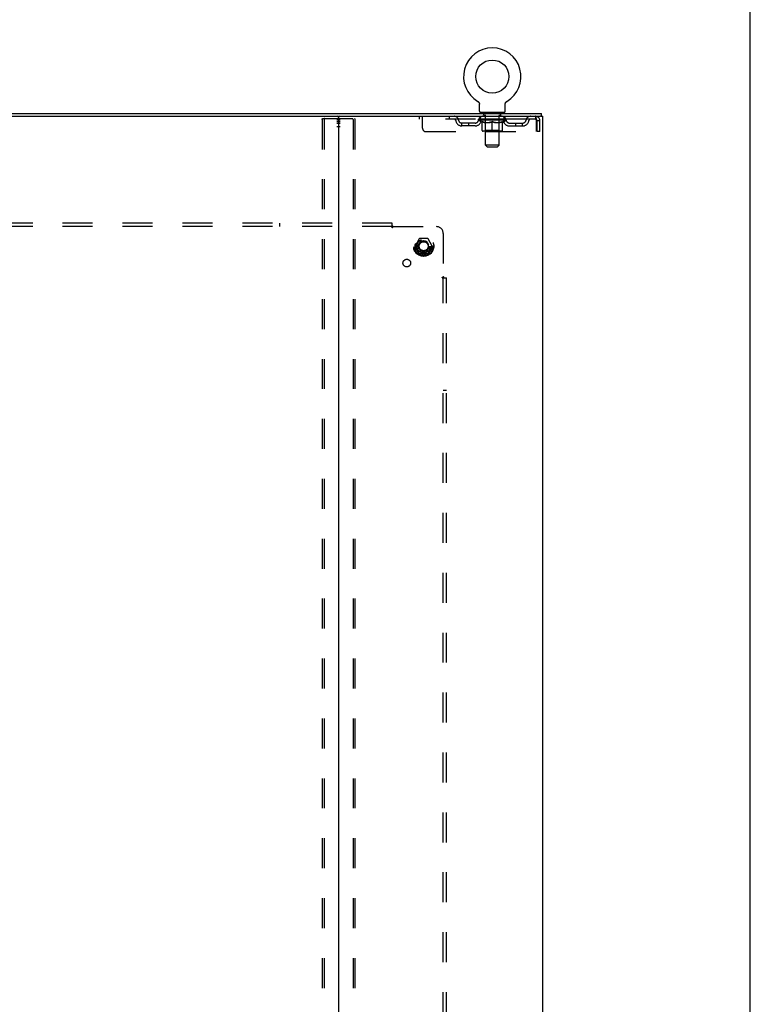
# Model space of a CAD drawing. Header units: inches. Extents: x 0 to 200, y 0 to 129.
# Tile 17 of 17: x 173 to 200, y 49 to 85. Entities that reach past the tile are written whole.
import ezdxf

# ---------------------------------------------------------------- set-up
doc = ezdxf.new("R2010")
doc.units = ezdxf.units.IN
doc.header["$LTSCALE"] = 11
doc.header["$MEASUREMENT"] = 0
doc.linetypes.add('HIDDEN', pattern=[0.2, 0.1, -0.1])
doc.layers.get('0').update_dxf_attribs({"linetype": 'CONTINUOUS'})
for name, color, linetype in [('DEFAULT_2', 8, 'HIDDEN'), ('SUBPANEL', 7, 'CONTINUOUS'), ('WITNESSMARKS', 7, 'CONTINUOUS')]:
    doc.layers.add(name, color=color, linetype=linetype)

msp = doc.modelspace()

# ---------------------------------------------------------------- linework, layer by layer
at = {"color": 7, "linetype": 'Continuous'}
for p, q in [((200, 0), (200, 129.412)), ((189.99, 82.241), (189.99, 82.241)), ((189.99, 82.241), (189.994, 82.239)), ((189.994, 82.239), (189.997, 82.237)), ((189.997, 82.237), (190.001, 82.234)), ((190.001, 82.234), (190.004, 82.231)), ((190.004, 82.231), (190.008, 82.229)), ((190.008, 82.229), (190.011, 82.226)), ((190.011, 82.226), (190.014, 82.223)), ((190.014, 82.223), (190.017, 82.22)), ((190.017, 82.22), (190.02, 82.216)), ((190.02, 82.216), (190.023, 82.213)), ((190.023, 82.213), (190.026, 82.21)), ((190.026, 82.21), (190.028, 82.206)), ((190.028, 82.206), (190.031, 82.203)), ((190.031, 82.203), (190.033, 82.199)), ((190.033, 82.199), (190.035, 82.195)), ((190.035, 82.195), (190.037, 82.191)), ((190.037, 82.192), (190.039, 82.188)), ((190.039, 82.188), (190.041, 82.184)), ((190.041, 82.184), (190.043, 82.18)), ((190.043, 82.18), (190.044, 82.176)), ((190.044, 82.176), (190.046, 82.171)), ((190.046, 82.171), (190.047, 82.167)), ((190.047, 82.167), (190.048, 82.163)), ((190.048, 82.163), (190.049, 82.159)), ((190.051, 82.142), (190.051, 82.137)), ((190.051, 82.137), (190.051, 82.134)), ((190.051, 81.885), (190.051, 82.134)), ((191.001, 81.885), (191.001, 82.134)), ((191.003, 82.155), (191.004, 82.159)), ((191.004, 82.159), (191.005, 82.163)), ((191.005, 82.163), (191.006, 82.167)), ((191.006, 82.167), (191.007, 82.171)), ((191.007, 82.171), (191.009, 82.176)), ((191.009, 82.176), (191.01, 82.18)), ((191.01, 82.18), (191.012, 82.184)), ((191.012, 82.184), (191.014, 82.188)), ((191.014, 82.188), (191.016, 82.192)), ((191.016, 82.191), (191.018, 82.195)), ((191.018, 82.195), (191.02, 82.199)), ((191.02, 82.199), (191.022, 82.203)), ((191.022, 82.203), (191.025, 82.206)), ((191.025, 82.206), (191.027, 82.21)), ((191.027, 82.21), (191.03, 82.213)), ((191.03, 82.213), (191.033, 82.216)), ((191.033, 82.216), (191.036, 82.22)), ((191.036, 82.22), (191.039, 82.223)), ((191.039, 82.223), (191.042, 82.226)), ((191.042, 82.226), (191.045, 82.229)), ((191.045, 82.229), (191.049, 82.231)), ((191.048, 82.231), (191.052, 82.234)), ((191.052, 82.234), (191.055, 82.237)), ((191.055, 82.237), (191.059, 82.239)), ((191.055, 82.237), (191.057, 82.238)), ((191.059, 82.239), (191.063, 82.241)), ((191.063, 82.241), (191.063, 82.241)), ((190.089, 81.825), (190.089, 81.795)), ((190.964, 81.825), (190.089, 81.825)), ((190.964, 81.825), (190.964, 81.795)), ((192.328, 81.691), (192.328, 81.795)), ((159.59, 81.691), (184.92, 81.691)), ((192.324, 81.691), (192.29, 81.691))]:
    msp.add_line(p, q, dxfattribs=at)
at = {"color": 3, "linetype": 'Continuous'}
for p, q in [((152.182, 81.795), (192.328, 81.795)), ((184.88, 81.651), (184.88, 13.939)), ((184.92, 81.691), (192.29, 81.691)), ((192.324, 81.691), (192.38, 81.691)), ((192.38, 13.899), (192.38, 81.691))]:
    msp.add_line(p, q, dxfattribs=at)
at = {"color": 7, "linetype": 'Continuous'}
for points in [[(190.049, 82.159), (190.05, 82.155), (190.05, 82.15), (190.051, 82.146), (190.051, 82.142), (190.051, 82.137)], [(191.001, 82.134), (191.001, 82.137), (191.002, 82.142), (191.002, 82.146), (191.003, 82.15), (191.003, 82.155)], [(191.001, 82.137), (191.002, 82.142), (191.002, 82.146), (191.003, 82.15), (191.003, 82.155)]]:
    msp.add_lwpolyline(points, dxfattribs=at)
msp.add_circle((190.526, 83.149), 0.609, dxfattribs=at)
for centre, radius, start, end in [((190.526, 83.149), 1.054, 300.3993, 239.6007), ((190.111, 81.885), 0.06, 180, 270), ((190.941, 81.885), 0.06, 270, 360), ((184.84, 81.651), 0.04, 0, 90)]:
    msp.add_arc(centre, radius, start, end, dxfattribs=at)
at = {"color": 3, "linetype": 'Continuous'}
msp.add_arc((184.92, 81.651), 0.04, 90, 180, dxfattribs=at)
at = {"layer": 'DEFAULT_2', "color": 8, "linetype": 'HIDDEN'}
for p, q in [((189.99, 82.241), (189.99, 82.241)), ((189.996, 82.238), (189.997, 82.237)), ((190.181, 81.825), (190.181, 81.795)), ((190.216, 81.735), (190.216, 81.815)), ((190.285, 81.725), (190.226, 81.725)), ((190.826, 81.725), (190.767, 81.725)), ((190.836, 81.735), (190.836, 81.815)), ((190.871, 81.825), (190.871, 81.795)), ((184.277, 81.577), (184.277, 14.012)), ((184.298, 81.607), (185.463, 81.607)), ((184.35, 81.577), (184.35, 14.012)), ((185.411, 81.577), (185.411, 14.012)), ((185.484, 81.577), (185.484, 14.012)), ((187.839, 81.691), (187.839, 81.587)), ((192.109, 81.587), (187.839, 81.587)), ((187.964, 81.253), (187.964, 81.691)), ((188.939, 81.691), (188.939, 81.587)), ((189.412, 81.336), (189.412, 81.44)), ((189.895, 81.44), (189.412, 81.44)), ((189.662, 81.336), (189.662, 81.44)), ((190.02, 81.549), (190.02, 81.587)), ((191.033, 81.549), (190.02, 81.549)), ((190.148, 81.46), (190.02, 81.549)), ((190.028, 81.581), (190.028, 81.587)), ((190.035, 81.579), (190.035, 81.581)), ((190.035, 81.579), (191.018, 81.579)), ((190.042, 81.579), (190.042, 81.581)), ((190.043, 81.579), (190.043, 81.581)), ((190.051, 81.581), (190.051, 81.587)), ((190.064, 81.579), (190.064, 81.581)), ((190.065, 81.579), (190.065, 81.581)), ((190.088, 81.581), (190.088, 81.587)), ((190.089, 81.587), (190.089, 81.691)), ((190.1, 81.579), (190.1, 81.581)), ((190.102, 81.579), (190.102, 81.581)), ((190.265, 81.581), (190.104, 81.581)), ((190.139, 81.581), (190.139, 81.587)), ((190.14, 81.579), (190.14, 81.581)), ((190.14, 81.579), (190.14, 81.581)), ((190.143, 81.579), (190.143, 81.581)), ((190.148, 81.579), (190.148, 81.581)), ((190.148, 81.579), (190.148, 81.581)), ((190.148, 81.46), (190.156, 81.46)), ((190.151, 81.579), (190.151, 81.581)), ((190.154, 81.579), (190.154, 81.582)), ((190.156, 81.17), (190.156, 81.495)), ((190.157, 81.579), (190.157, 81.581)), ((190.169, 81.579), (190.169, 81.581)), ((190.183, 81.579), (190.183, 81.581)), ((190.184, 81.579), (190.184, 81.583)), ((190.2, 81.579), (190.2, 81.581)), ((190.2, 81.579), (190.2, 81.581)), ((190.201, 81.581), (190.201, 81.587)), ((190.209, 81.579), (190.209, 81.581)), ((190.212, 81.579), (190.212, 81.581)), ((190.219, 81.579), (190.219, 81.581)), ((190.229, 81.579), (190.229, 81.584)), ((190.241, 81.579), (190.241, 81.581)), ((190.243, 81.579), (190.243, 81.581)), ((190.265, 81.579), (190.265, 81.581)), ((190.319, 81.581), (190.269, 81.581)), ((190.27, 81.46), (190.413, 81.46)), ((190.273, 81.581), (190.273, 81.587)), ((190.276, 81.172), (190.276, 81.547)), ((190.277, 80.635), (190.277, 81.715)), ((190.279, 81.579), (190.279, 81.581)), ((190.282, 81.579), (190.282, 81.581)), ((190.287, 81.579), (190.287, 81.585)), ((190.291, 81.579), (190.291, 81.581)), ((190.299, 81.579), (190.299, 81.581)), ((190.319, 81.579), (190.319, 81.581)), ((190.378, 81.581), (190.331, 81.581)), ((190.347, 81.579), (190.347, 81.581)), ((190.353, 81.581), (190.353, 81.587)), ((190.356, 81.579), (190.356, 81.581)), ((190.358, 81.579), (190.358, 81.586)), ((190.36, 81.579), (190.36, 81.581)), ((190.366, 81.579), (190.366, 81.581)), ((190.379, 81.579), (190.379, 81.581)), ((190.443, 81.581), (190.399, 81.581)), ((190.41, 81.579), (190.41, 81.581)), ((190.435, 81.581), (190.497, 81.585)), ((190.439, 81.581), (190.439, 81.587)), ((190.439, 81.586), (190.439, 81.587)), ((190.439, 81.581), (190.439, 81.586)), ((190.439, 81.579), (190.439, 81.581)), ((190.442, 81.579), (190.442, 81.581)), ((190.443, 81.579), (190.443, 81.581)), ((190.443, 81.579), (190.443, 81.581)), ((190.471, 81.581), (190.523, 81.581)), ((190.476, 81.579), (190.476, 81.581)), ((190.48, 81.581), (190.48, 81.584)), ((190.497, 81.581), (190.497, 81.585)), ((190.51, 81.579), (190.51, 81.581)), ((190.524, 81.581), (190.524, 81.581)), ((190.524, 81.579), (190.524, 81.581)), ((190.524, 81.579), (190.524, 81.581)), ((190.526, 81.581), (190.526, 81.587)), ((190.526, 81.587), (190.618, 81.581)), ((190.526, 81.14), (190.526, 81.495)), ((190.528, 81.579), (190.528, 81.581)), ((190.528, 81.581), (190.529, 81.581)), ((190.529, 81.579), (190.529, 81.581)), ((190.543, 81.579), (190.543, 81.581)), ((190.543, 81.581), (190.582, 81.581)), ((190.577, 81.579), (190.577, 81.581)), ((190.61, 81.579), (190.61, 81.581)), ((190.61, 81.579), (190.61, 81.581)), ((190.61, 81.581), (190.654, 81.581)), ((190.611, 81.579), (190.611, 81.581)), ((190.614, 81.581), (190.614, 81.587)), ((190.614, 81.586), (190.614, 81.587)), ((190.614, 81.581), (190.614, 81.586)), ((190.614, 81.579), (190.614, 81.581)), ((190.639, 81.46), (190.783, 81.46)), ((190.643, 81.579), (190.643, 81.581)), ((190.674, 81.579), (190.674, 81.581)), ((190.674, 81.581), (190.722, 81.581)), ((190.687, 81.579), (190.687, 81.581)), ((190.693, 81.579), (190.693, 81.581)), ((190.695, 81.579), (190.695, 81.586)), ((190.697, 81.579), (190.697, 81.581)), ((190.7, 81.581), (190.7, 81.587)), ((190.705, 81.579), (190.705, 81.581)), ((190.734, 81.579), (190.734, 81.581)), ((190.734, 81.581), (190.784, 81.581)), ((190.753, 81.579), (190.753, 81.581)), ((190.762, 81.579), (190.762, 81.581)), ((190.766, 81.579), (190.766, 81.585)), ((190.77, 81.579), (190.77, 81.581)), ((190.774, 81.579), (190.774, 81.581)), ((190.775, 80.635), (190.775, 81.715)), ((190.776, 81.172), (190.776, 81.547)), ((190.78, 81.581), (190.78, 81.587)), ((190.788, 81.579), (190.788, 81.581)), ((190.788, 81.581), (190.949, 81.581)), ((190.81, 81.579), (190.81, 81.581)), ((190.812, 81.579), (190.812, 81.581)), ((190.824, 81.579), (190.824, 81.584)), ((190.833, 81.579), (190.833, 81.581)), ((190.841, 81.579), (190.841, 81.581)), ((190.844, 81.579), (190.844, 81.581)), ((190.852, 81.581), (190.852, 81.587)), ((190.853, 81.579), (190.853, 81.581)), ((190.853, 81.579), (190.853, 81.581)), ((190.869, 81.579), (190.869, 81.583)), ((190.87, 81.579), (190.87, 81.581)), ((190.884, 81.579), (190.884, 81.581)), ((190.895, 81.579), (190.895, 81.581)), ((190.897, 81.17), (190.897, 81.495)), ((190.897, 81.46), (190.905, 81.46)), ((190.899, 81.579), (190.899, 81.582)), ((190.902, 81.579), (190.902, 81.581)), ((190.904, 81.579), (190.904, 81.581)), ((190.904, 81.579), (190.904, 81.581)), ((190.905, 81.46), (191.033, 81.549)), ((190.91, 81.579), (190.91, 81.581)), ((190.913, 81.579), (190.913, 81.581)), ((190.913, 81.579), (190.913, 81.581)), ((190.914, 81.581), (190.914, 81.587)), ((190.951, 81.579), (190.951, 81.581)), ((190.953, 81.579), (190.953, 81.581)), ((190.964, 81.587), (190.964, 81.691)), ((190.965, 81.581), (190.965, 81.587)), ((190.988, 81.579), (190.988, 81.581)), ((190.989, 81.579), (190.989, 81.581)), ((191.002, 81.581), (191.002, 81.587)), ((191.01, 81.579), (191.01, 81.581)), ((191.011, 81.579), (191.011, 81.581)), ((191.018, 81.579), (191.018, 81.581)), ((191.025, 81.581), (191.025, 81.587)), ((191.033, 81.549), (191.033, 81.587)), ((191.158, 81.44), (191.641, 81.44)), ((191.391, 81.336), (191.391, 81.44)), ((191.641, 81.336), (191.641, 81.44)), ((192.109, 81.691), (192.109, 81.587)), ((192.142, 81.524), (192.142, 81.128)), ((192.172, 81.128), (192.172, 81.524)), ((192.276, 81.524), (192.172, 81.524)), ((192.276, 81.128), (192.276, 81.524)), ((188.089, 81.128), (192.142, 81.128)), ((189.895, 81.336), (189.412, 81.336)), ((190.867, 81.14), (190.186, 81.14)), ((190.276, 81.172), (190.245, 81.14)), ((190.776, 81.172), (190.276, 81.172)), ((190.776, 81.172), (190.808, 81.14)), ((191.158, 81.336), (191.641, 81.336)), ((192.276, 81.128), (192.172, 81.128)), ((190.775, 80.635), (190.277, 80.635)), ((190.337, 80.575), (190.277, 80.635)), ((190.337, 80.575), (190.715, 80.575)), ((190.715, 80.575), (190.775, 80.635)), ((187.842, 77.192), (187.688, 76.925)), ((188.16, 77.197), (187.851, 77.197)), ((188.323, 76.925), (188.169, 77.192)), ((187.688, 76.915), (187.842, 76.647)), ((188.169, 76.647), (188.323, 76.915)), ((188.16, 76.642), (187.851, 76.642))]:
    msp.add_line(p, q, dxfattribs=at)
for points in [[(184.277, 81.577), (184.277, 81.585), (184.279, 81.592), (184.283, 81.598), (184.287, 81.603), (184.292, 81.606), (184.298, 81.607)], [(184.371, 81.607), (184.366, 81.606), (184.361, 81.603), (184.356, 81.598), (184.353, 81.592), (184.351, 81.585), (184.35, 81.577)], [(185.411, 81.577), (185.41, 81.585), (185.408, 81.592), (185.405, 81.598), (185.4, 81.603), (185.395, 81.606), (185.39, 81.607)], [(185.463, 81.607), (185.469, 81.606), (185.474, 81.603), (185.478, 81.598), (185.481, 81.592), (185.483, 81.585), (185.484, 81.577)], [(190.276, 81.46), (190.256, 81.464), (190.236, 81.468), (190.216, 81.473), (190.197, 81.48), (190.176, 81.487), (190.156, 81.495)], [(190.156, 81.494), (190.175, 81.486), (190.195, 81.479), (190.214, 81.473), (190.232, 81.468), (190.251, 81.464), (190.27, 81.46)], [(190.526, 81.495), (190.506, 81.487), (190.485, 81.48), (190.465, 81.473), (190.445, 81.468), (190.425, 81.464), (190.406, 81.46)], [(190.413, 81.46), (190.432, 81.464), (190.451, 81.468), (190.469, 81.473), (190.488, 81.479), (190.507, 81.486), (190.526, 81.494)], [(190.647, 81.46), (190.627, 81.464), (190.607, 81.468), (190.587, 81.474), (190.567, 81.48), (190.547, 81.487), (190.526, 81.495)], [(190.526, 81.494), (190.546, 81.486), (190.565, 81.479), (190.584, 81.473), (190.602, 81.468), (190.621, 81.464), (190.639, 81.46)], [(190.897, 81.495), (190.876, 81.487), (190.856, 81.48), (190.836, 81.473), (190.816, 81.468), (190.797, 81.464), (190.777, 81.46)], [(190.783, 81.46), (190.802, 81.464), (190.821, 81.468), (190.839, 81.474), (190.858, 81.48), (190.878, 81.486), (190.897, 81.494)], [(192.114, 81.686), (192.112, 81.689), (192.109, 81.691)], [(192.124, 81.573), (192.121, 81.577), (192.119, 81.58), (192.116, 81.583), (192.114, 81.585), (192.112, 81.586), (192.109, 81.587)], [(192.114, 81.686), (192.116, 81.681), (192.119, 81.674), (192.121, 81.665), (192.124, 81.654), (192.126, 81.642), (192.128, 81.628), (192.131, 81.612), (192.133, 81.596), (192.135, 81.579), (192.138, 81.561), (192.14, 81.542), (192.142, 81.524)], [(192.124, 81.573), (192.126, 81.568), (192.128, 81.563), (192.131, 81.557), (192.133, 81.551), (192.135, 81.544), (192.138, 81.538), (192.14, 81.531), (192.142, 81.524)]]:
    msp.add_lwpolyline(points, dxfattribs=at)
for radius in [0.372, 0.356, 0.312, 0.204, 0.188, 0.183, 0.165]:
    msp.add_circle((188.005, 76.92), radius, dxfattribs=at)
for centre, radius, start, end in [((190.206, 81.815), 0.01, 0, 90), ((190.226, 81.735), 0.01, 180, 270), ((190.267, 81.715), 0.01, 0, 90), ((190.785, 81.715), 0.01, 90, 180), ((190.826, 81.735), 0.01, 270, 360), ((190.846, 81.815), 0.01, 90, 180), ((189.123, 81.524), 0.167, 8.0716, 90), ((189.123, 81.524), 0.0625, 7.9863, 90), ((189.412, 81.565), 0.229, 187.9863, 270), ((189.412, 81.565), 0.125, 188.0716, 270), ((189.895, 81.565), 0.125, 270, 351.9284), ((189.895, 81.565), 0.229, 270, 352.0137), ((190.184, 81.524), 0.167, 90, 171.9284), ((190.183, 81.524), 0.0625, 90, 172.0137), ((190.245, 81.547), 0.0318, 0, 90), ((190.808, 81.547), 0.0318, 90, 180), ((190.869, 81.524), 0.167, 8.0716, 90), ((190.869, 81.524), 0.0625, 7.9863, 90), ((191.158, 81.565), 0.229, 187.9863, 270), ((191.158, 81.565), 0.125, 188.0716, 270), ((191.641, 81.565), 0.125, 270, 351.9284), ((191.641, 81.565), 0.229, 270, 352.0137), ((191.93, 81.524), 0.167, 90, 171.9284), ((191.93, 81.524), 0.0625, 90, 172.0137), ((192.109, 81.524), 0.167, 0, 90), ((192.109, 81.524), 0.063, 0, 90), ((188.089, 81.253), 0.125, 180, 270), ((190.186, 81.17), 0.0296, 180, 270), ((190.867, 81.17), 0.0296, 270, 360), ((187.851, 77.187), 0.01, 90.0124, 149.9892), ((188.16, 77.187), 0.01, 30.012, 89.9887), ((187.697, 76.92), 0.01, 150.0127, 209.9883), ((188.314, 76.92), 0.01, 330.0127, 29.9883), ((187.851, 76.652), 0.01, 210.012, 269.9887), ((188.16, 76.652), 0.01, 270.0124, 329.9892)]:
    msp.add_arc(centre, radius, start, end, dxfattribs=at)
for centre, major_axis, ratio, start_param, end_param in [((190.526, 81.587), (0.506, 0.005), 0.05963, 2.96643, 3.140963), ((190.004, 81.577), (0.158, 0), 0.060556, 0.430652, 1.470503), ((190.526, 81.587), (0.506, 0), 0.060556, -3.141593, -2.96706), ((190.004, 81.572), (0.158, 0.002), 0.05963, 1.376596, 1.469874), ((190.526, 81.587), (0.506, 0.011), 0.05688, 2.791345, 2.965878), ((189.985, 81.577), (0.158, 0.002), 0.05963, 0.25549, 1.295341), ((190.04, 81.577), (0.158, -0.002), 0.05963, 0.605815, 1.645666), ((190.526, 81.587), (0.506, -0.005), 0.05963, -2.96643, -2.791898), ((190.04, 81.572), (0.158, 0), 0.060556, 1.551758, 1.645036), ((189.985, 81.572), (0.158, 0.003), 0.05688, 1.20151, 1.294789), ((190.041, 81.573), (0.131, 0.001), 0.05963, 1.065228, 1.614276), ((190.025, 81.573), (0.131, 0.003), 0.05688, 0.890143, 1.43919), ((190.071, 81.573), (0.131, 0), 0.060556, 1.240391, 1.789438), ((190.526, 81.587), (0.506, 0.015), 0.052395, 2.616403, 2.790936), ((189.982, 81.577), (0.158, 0.003), 0.05688, 0.080405, 1.120256), ((190.09, 81.577), (0.158, -0.003), 0.05688, 0.7809, 1.820751), ((190.526, 81.587), (0.506, -0.011), 0.05688, -2.791345, -2.616812), ((190.09, 81.572), (0.158, -0.002), 0.05963, 1.72692, 1.820198), ((189.982, 81.572), (0.158, 0.005), 0.052395, 1.026568, 1.119847), ((190.024, 81.573), (0.131, 0.004), 0.052395, 0.715201, 1.264248), ((190.116, 81.573), (0.131, -0.001), 0.05963, 1.415553, 1.9646), ((190.526, 81.587), (0.506, 0.02), 0.046319, 2.441654, 2.616187), ((190.153, 81.577), (0.158, -0.005), 0.052395, 0.955842, 1.995693), ((189.995, 81.577), (0.158, 0.005), 0.052395, -0.094537, 0.945314), ((190.526, 81.587), (0.506, -0.015), 0.052395, -2.616403, -2.44187), ((190.153, 81.572), (0.158, -0.003), 0.05688, 1.902006, 1.995284), ((189.995, 81.572), (0.158, 0.006), 0.046319, 0.851819, 0.945098), ((190.039, 81.573), (0.131, 0.005), 0.046319, 0.540452, 1.089499), ((190.172, 81.573), (0.131, -0.003), 0.05688, 1.590638, 2.139686), ((190.526, 81.587), (0.506, 0.024), 0.038841, 2.267123, 2.441656), ((190.228, 81.577), (0.158, -0.006), 0.046319, 1.130591, 2.170442), ((190.025, 81.577), (0.158, 0.006), 0.046319, -0.269286, 0.770565), ((190.526, 81.587), (0.506, -0.02), 0.046319, -2.441654, -2.267121), ((190.228, 81.572), (0.158, -0.005), 0.052395, 2.076947, 2.170226), ((190.025, 81.572), (0.158, 0.007), 0.038841, 0.677289, 0.770567), ((190.069, 81.573), (0.131, 0.006), 0.038841, 0.365921, 0.914969), ((190.24, 81.573), (0.131, -0.004), 0.052395, 1.76558, 2.314627), ((190.526, 81.587), (0.506, 0.027), 0.030195, 2.09281, 2.267343), ((190.312, 81.577), (0.158, -0.007), 0.038841, 1.305122, 2.344973), ((190.07, 81.577), (0.158, 0.007), 0.038841, -0.443817, 0.596034), ((190.526, 81.587), (0.506, -0.024), 0.038841, -2.267123, -2.092591), ((190.312, 81.572), (0.158, -0.006), 0.046319, 2.251696, 2.344975), ((190.07, 81.572), (0.158, 0.008), 0.030195, 0.502975, 0.596254), ((190.112, 81.573), (0.131, 0.007), 0.030195, 0.191608, 0.740655), ((190.316, 81.573), (0.131, -0.005), 0.046319, 1.940329, 2.489376), ((190.129, 81.577), (0.158, 0.008), 0.030195, -0.61813, 0.421721), ((190.526, 81.587), (0.506, 0.029), 0.020645, 1.918687, 2.09322), ((190.402, 81.577), (0.158, -0.008), 0.030195, 1.479435, 2.519286), ((190.526, 81.587), (0.506, -0.027), 0.030195, -2.09281, -1.918277), ((190.402, 81.572), (0.158, -0.007), 0.038841, 2.426227, 2.519505), ((190.129, 81.572), (0.158, 0.009), 0.020645, 0.328852, 0.422131), ((190.168, 81.573), (0.131, 0.007), 0.020645, 0.017485, 0.566532), ((190.399, 81.573), (0.131, -0.006), 0.038841, 2.11486, 2.663907), ((190.2, 81.577), (0.158, 0.009), 0.020645, -0.792253, 0.247598), ((190.526, 81.587), (0.506, 0.03), 0.010478, 1.744704, 1.919237), ((190.496, 81.577), (0.158, -0.009), 0.020645, 1.653558, 2.693409), ((190.526, 81.587), (0.506, -0.029), 0.020645, -1.918687, -1.744154), ((190.496, 81.572), (0.158, -0.008), 0.030195, 2.60054, 2.693819), ((190.2, 81.572), (0.158, 0.009), 0.010478, 0.154869, 0.248148), ((190.235, 81.573), (0.131, 0.008), 0.010478, 6.126688, 6.675735), ((190.486, 81.573), (0.131, -0.007), 0.030195, 2.289173, 2.83822), ((190.281, 81.577), (0.158, 0.009), 0.010478, -0.966236, -0.000846), ((190.591, 81.577), (0.158, -0.009), 0.010478, 1.827541, 2.867392), ((190.526, 81.587), (0.506, -0.03), 0.010478, -1.744704, -1.570171), ((190.591, 81.572), (0.158, -0.009), 0.020645, 2.774664, 2.867942), ((190.573, 81.573), (0.131, -0.007), 0.020645, 2.463296, 3.012344), ((190.462, 81.577), (0.158, 0.009), 0.010478, 0.274201, 1.314052), ((190.393, 81.573), (0.131, 0.008), 0.010478, -0.000298, 0.504314), ((190.369, 81.572), (0.158, 0.009), 0.010478, 0.192946, 0.399283), ((190.526, 81.587), (0.506, 0.03), 0.010478, -1.578586, -1.396888), ((190.684, 81.572), (0.158, -0.009), 0.010478, 2.948646, 3.041925), ((190.66, 81.573), (0.131, -0.008), 0.010478, 2.637279, 3.142076), ((190.557, 81.577), (0.158, 0.009), 0.020645, 0.448184, 1.488034), ((190.479, 81.573), (0.131, 0.007), 0.020645, 0.129249, 0.678296), ((190.462, 81.572), (0.158, 0.009), 0.020645, 0.273651, 0.366929), ((190.526, 81.587), (0.506, 0.029), 0.020645, -1.397439, -1.222906), ((190.526, 81.587), (0.506, -0.03), 0.010478, 1.222355, 1.396888), ((190.772, 81.577), (0.158, -0.009), 0.010478, -3.140747, -2.175357), ((190.651, 81.577), (0.158, 0.008), 0.030195, 0.622307, 1.662158), ((190.567, 81.573), (0.131, 0.007), 0.030195, 0.303372, 0.852419), ((190.818, 81.573), (0.131, -0.008), 0.010478, 2.749043, 3.29809), ((190.853, 81.577), (0.158, -0.009), 0.020645, 2.893995, 3.933846), ((190.557, 81.572), (0.158, 0.008), 0.030195, 0.447774, 0.541052), ((190.853, 81.572), (0.158, -0.009), 0.010478, 2.893445, 2.986723), ((190.741, 81.577), (0.158, 0.007), 0.038841, 0.79662, 1.836471), ((190.526, 81.587), (0.506, 0.027), 0.030195, -1.223315, -1.048783), ((190.526, 81.587), (0.506, -0.029), 0.020645, 1.048373, 1.222906), ((190.654, 81.573), (0.131, 0.006), 0.038841, 0.477686, 1.026733), ((190.885, 81.573), (0.131, -0.007), 0.020645, 2.57506, 3.124108), ((190.924, 81.577), (0.158, -0.008), 0.030195, 2.719872, 3.759723), ((190.825, 81.577), (0.158, 0.006), 0.046319, 0.971151, 2.011002), ((190.651, 81.572), (0.158, 0.007), 0.038841, 0.622087, 0.715366), ((190.924, 81.572), (0.158, -0.009), 0.020645, 2.719462, 2.812741), ((190.526, 81.587), (0.506, 0.024), 0.038841, -1.049002, -0.874469), ((190.526, 81.587), (0.506, -0.027), 0.030195, 0.87425, 1.048783), ((190.737, 81.573), (0.131, 0.005), 0.046319, 0.652216, 1.201263), ((190.9, 81.577), (0.158, 0.005), 0.052395, 1.1459, 2.185751), ((190.941, 81.573), (0.131, -0.007), 0.030195, 2.400937, 2.949985), ((190.983, 81.577), (0.158, -0.007), 0.038841, 2.545558, 3.585409), ((190.813, 81.573), (0.131, 0.004), 0.052395, 0.826965, 1.376012), ((190.741, 81.572), (0.158, 0.006), 0.046319, 0.796618, 0.889896), ((190.983, 81.572), (0.158, -0.008), 0.030195, 2.545339, 2.638617), ((190.963, 81.577), (0.158, 0.003), 0.05688, 1.320842, 2.360692), ((190.526, 81.587), (0.506, 0.02), 0.046319, -0.874471, -0.699939), ((190.526, 81.587), (0.506, -0.024), 0.038841, 0.699936, 0.874469), ((191.028, 81.577), (0.158, -0.006), 0.046319, 2.371028, 3.410879), ((190.984, 81.573), (0.131, -0.006), 0.038841, 2.226624, 2.775671), ((191.013, 81.577), (0.158, 0.002), 0.05963, 1.495927, 2.535778), ((190.88, 81.573), (0.131, 0.003), 0.05688, 1.001907, 1.550954), ((191.057, 81.577), (0.158, -0.005), 0.052395, 2.196279, 3.23613), ((191.014, 81.573), (0.131, -0.005), 0.046319, 2.052093, 2.601141), ((190.825, 81.572), (0.158, 0.005), 0.052395, 0.971367, 1.064645), ((191.028, 81.572), (0.158, -0.007), 0.038841, 2.371026, 2.464304), ((191.048, 81.577), (0.158, 0), 0.060556, 1.671089, 2.71094), ((191.071, 81.577), (0.158, -0.003), 0.05688, 2.021337, 3.061188), ((190.526, 81.587), (0.506, 0.015), 0.052395, -0.699723, -0.52519), ((190.526, 81.587), (0.506, -0.02), 0.046319, 0.525406, 0.699939), ((191.068, 81.577), (0.158, -0.002), 0.05963, 1.846251, 2.886102), ((190.937, 81.573), (0.131, 0.001), 0.05963, 1.176993, 1.72604), ((191.029, 81.573), (0.131, -0.004), 0.052395, 1.877344, 2.426392), ((190.982, 81.573), (0.131, 0), 0.060556, 1.352155, 1.901202), ((191.028, 81.573), (0.131, -0.003), 0.05688, 1.702402, 2.25145), ((191.012, 81.573), (0.131, -0.001), 0.05963, 1.527317, 2.076364), ((190.9, 81.572), (0.158, 0.003), 0.05688, 1.146309, 1.239587), ((191.057, 81.572), (0.158, -0.006), 0.046319, 2.196495, 2.289773), ((190.526, 81.587), (0.506, 0.011), 0.05688, -0.524781, -0.350248), ((190.526, 81.587), (0.506, -0.015), 0.052395, 0.350657, 0.52519), ((190.963, 81.572), (0.158, 0.002), 0.05963, 1.321394, 1.414673), ((191.071, 81.572), (0.158, -0.005), 0.052395, 2.021746, 2.115024), ((190.526, 81.587), (0.506, 0.005), 0.05963, -0.349695, -0.175162), ((190.526, 81.587), (0.506, -0.011), 0.05688, 0.175715, 0.350248), ((191.013, 81.572), (0.158, 0), 0.060556, 1.496556, 1.589835), ((191.068, 81.572), (0.158, -0.003), 0.05688, 1.846804, 1.940083), ((191.048, 81.572), (0.158, -0.002), 0.05963, 1.671719, 1.764997), ((190.526, 81.587), (0.506, 0), 0.060556, -0.174533, 0), ((190.526, 81.587), (0.506, -0.005), 0.05963, 0.000629, 0.175162)]:
    msp.add_ellipse(centre, major_axis=major_axis, ratio=ratio, start_param=start_param, end_param=end_param, dxfattribs=at)
at = {"layer": 'SUBPANEL', "color": 8, "linetype": 'HIDDEN'}
for p, q in [((186.849, 77.763), (157.662, 77.763)), ((182.724, 77.638), (182.724, 77.763)), ((186.849, 77.597), (186.849, 77.763)), ((186.849, 77.638), (157.662, 77.638)), ((186.885, 77.638), (188.474, 77.638)), ((188.724, 77.388), (188.724, 75.799)), ((188.683, 75.763), (188.849, 75.763)), ((188.724, 19.826), (188.724, 75.763)), ((188.743, 75.78), (188.736, 75.787)), ((188.849, 19.826), (188.849, 75.763)), ((188.724, 71.638), (188.849, 71.638))]:
    msp.add_line(p, q, dxfattribs=at)
for points in [[(186.849, 77.677), (186.851, 77.675), (186.852, 77.673), (186.854, 77.67), (186.855, 77.669), (186.857, 77.667), (186.859, 77.665), (186.86, 77.663), (186.862, 77.662), (186.863, 77.66), (186.865, 77.658), (186.866, 77.657)], [(186.849, 77.597), (186.851, 77.598), (186.853, 77.599), (186.854, 77.6), (186.856, 77.601), (186.857, 77.602), (186.859, 77.603), (186.86, 77.604), (186.862, 77.606), (186.863, 77.607), (186.865, 77.609), (186.866, 77.611), (186.868, 77.613), (186.869, 77.615), (186.87, 77.617), (186.872, 77.619), (186.874, 77.624)], [(186.866, 77.657), (186.873, 77.651), (186.875, 77.649), (186.876, 77.647), (186.878, 77.645), (186.88, 77.643), (186.882, 77.641), (186.883, 77.64), (186.885, 77.638)], [(186.874, 77.624), (186.876, 77.626), (186.877, 77.628), (186.879, 77.631), (186.88, 77.633), (186.882, 77.635), (186.883, 77.637), (186.885, 77.638)], [(188.683, 75.763), (188.684, 75.765), (188.685, 75.767), (188.686, 75.768), (188.686, 75.77), (188.688, 75.772), (188.689, 75.773), (188.69, 75.775), (188.692, 75.776), (188.693, 75.778), (188.695, 75.779), (188.697, 75.78), (188.699, 75.782), (188.701, 75.783), (188.703, 75.784), (188.705, 75.786)], [(188.705, 75.786), (188.709, 75.788), (188.712, 75.79), (188.714, 75.791), (188.716, 75.793), (188.719, 75.794), (188.721, 75.796), (188.722, 75.797), (188.724, 75.799)], [(188.736, 75.787), (188.735, 75.789), (188.733, 75.791), (188.731, 75.792), (188.729, 75.794), (188.727, 75.796), (188.726, 75.797), (188.724, 75.799)], [(188.763, 75.763), (188.761, 75.765), (188.758, 75.766), (188.756, 75.768), (188.754, 75.77), (188.753, 75.771), (188.751, 75.773), (188.749, 75.774), (188.747, 75.776), (188.746, 75.777), (188.744, 75.779), (188.743, 75.78)]]:
    msp.add_lwpolyline(points, dxfattribs=at)
for centre, radius in [((188.005, 76.92), 0.25), ((187.387, 76.301), 0.141)]:
    msp.add_circle(centre, radius, dxfattribs=at)
msp.add_arc((188.474, 77.388), 0.25, 0, 90, dxfattribs=at)
at = {"layer": 'WITNESSMARKS', "color": 40, "linetype": 'Continuous'}
for p, q in [((184.818, 81.566), (184.943, 81.566)), ((184.818, 81.503), (184.943, 81.503)), ((184.818, 81.441), (184.943, 81.441)), ((184.818, 81.316), (184.943, 81.316))]:
    msp.add_line(p, q, dxfattribs=at)

doc.saveas('drawing.dxf')
